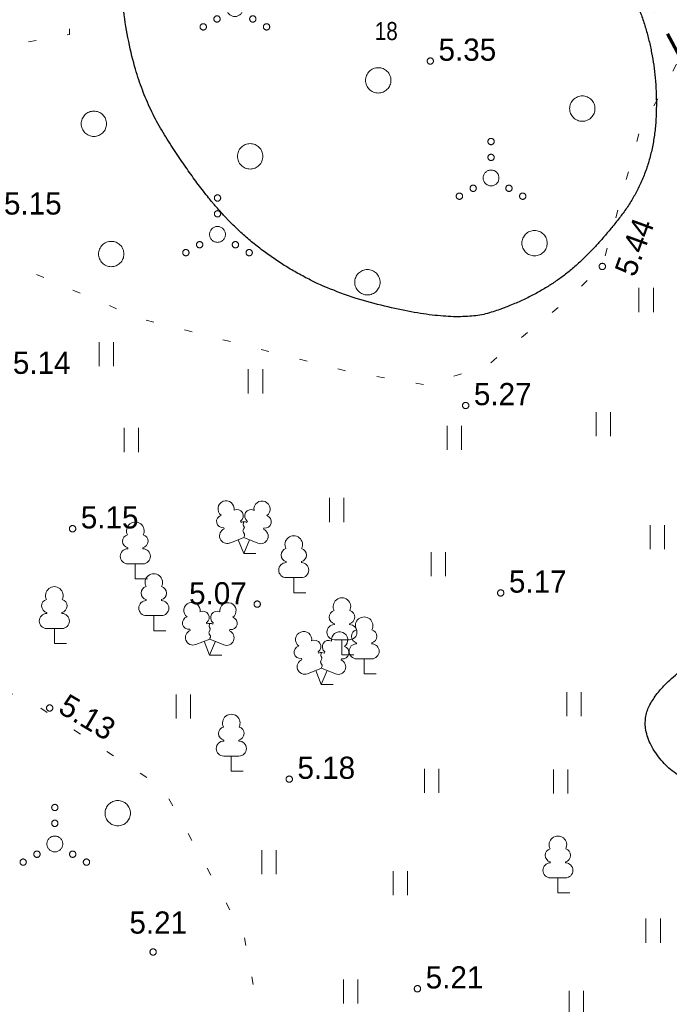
# Model space of a CAD drawing. Header units: metres. Extents: x 538891 to 1080079, y 6588829 to 13178720.
# Tile 247 of 256: x 540023 to 540044, y 6589086 to 6589118. Entities that reach past the tile are written whole.
import ezdxf

# ---------------------------------------------------------------- set-up
doc = ezdxf.new("R2010")
doc.units = ezdxf.units.M
doc.header["$LTSCALE"] = 0.4
doc.linetypes.add('KOLVIK', pattern=[3.125, 0.625, -2.5])
doc.linetypes.add('VW-02 Medium Dashed', pattern=[4, 2, -2])
for name, color, linetype in [('DENDRO', 7, 'Continuous'), ('GEO', 7, 'Continuous'), ('KINO_ASENDIPLAAN', 7, 'Continuous')]:
    doc.layers.add(name, color=color, linetype=linetype)
doc.styles.add('Arial Narrow', font='ARIALN.TTF')
doc.styles.add('HK Explorer Book', font='txt')

# ---------------------------------------------------------------- blocks, each defined once
blk = doc.blocks.new('LEHTP1')
at = {"color": 252, "linetype": 'Continuous', "lineweight": 9, "true_color": 0x888888}
for p, q in [((-0.48, 1.96), (-0.48, 1.9)), ((0.48, 1.96), (0.48, 1.9)), ((0.48, 0.95), (-0.48, 0.95)), ((0, 0), (0, 0.95)), ((0.76, 0), (0, 0))]:
    blk.add_line(p, q, dxfattribs=at)
for centre, radius, start, end in [((0, 3.04), 0.554, 332.5799, 207.4201), ((-0.38, 2.375), 0.425, 105.2441, 257.07903), ((0.38, 2.375), 0.425, 282.92097, 74.7559), ((-0.475, 1.425), 0.475, 90.00001, 270), ((0.475, 1.425), 0.475, 270, 89.99999)]:
    blk.add_arc(centre, radius, start, end, dxfattribs=at)
blk = doc.blocks.new('LEHTP2')
at = {"color": 252, "linetype": 'Continuous', "lineweight": 9, "true_color": 0x888888}
for p, q in [((-0.17, 1.98), (-0.2, 2.05)), ((0.2, 1.97), (0.23, 2.05)), ((-1.23, 1.56), (-1.26, 1.64)), ((1.25, 1.54), (1.28, 1.62)), ((-0.88, 0.67), (0.01, 1.02)), ((0, 0), (-0.35, 0.88)), ((0, 0), (0.36, 0.88)), ((0.01, 1.02), (0.89, 0.66)), ((0.76, 0), (0, 0))]:
    blk.add_line(p, q, dxfattribs=at)
at = {"color": 252, "linetype": 'Continuous', "lineweight": 9, "true_color": 0x888888, "flags": 128}
blk.add_lwpolyline([(0.01, 2.01), (-0.03, 1.86), (-0.03, 1.82), (-0.01, 1.76), (0.03, 1.69), (0.04, 1.65), (0.01, 1.58), (-0.04, 1.48), (-0.05, 1.43), (-0.04, 1.4), (-0.02, 1.34), (0.05, 1.22), (0.06, 1.18), (0.05, 1.14), (0.02, 1.07), (0.01, 1.02)], dxfattribs=at)
at = {"color": 252, "linetype": 'Continuous', "lineweight": 9, "true_color": 0x888888}
for centre, radius, start, end in [((-1.114, 2.828), 0.512, 111.50269, 232.51731), ((-1.114, 2.828), 0.512, 350.48556, 111.50017), ((1.158, 2.811), 0.512, 67.6168, 188.63142), ((1.158, 2.811), 0.512, 306.59966, 67.61428), ((-0.429, 2.384), 0.403, 305.13446, 116.70496), ((0.465, 2.377), 0.403, 62.41201, 233.98252), ((-1.312, 2.036), 0.403, 106.29791, 277.86841), ((0.008, 1.535), 0.475, 66.76552, 111.50149), ((1.344, 2.015), 0.403, 261.24856, 72.81907), ((-1.053, 1.117), 0.475, 111.50143, 291.50036), ((1.07, 1.101), 0.475, 247.61661, 67.61554)]:
    blk.add_arc(centre, radius, start, end, dxfattribs=at)
blk = doc.blocks.new('VQSA')
at = {"color": 7, "linetype": 'Continuous', "lineweight": 9, "flags": 128}
for points in [[(0.2, 2.3), (0.199, 2.28), (0.196, 2.261), (0.191, 2.242), (0.185, 2.223), (0.176, 2.206), (0.166, 2.189), (0.155, 2.173), (0.141, 2.159), (0.127, 2.145), (0.111, 2.134), (0.094, 2.124), (0.077, 2.115), (0.058, 2.109), (0.039, 2.104), (0.02, 2.101), (0, 2.1), (-0.02, 2.101), (-0.039, 2.104), (-0.058, 2.109), (-0.077, 2.115), (-0.094, 2.124), (-0.111, 2.134), (-0.127, 2.145), (-0.141, 2.159), (-0.155, 2.173), (-0.166, 2.189), (-0.176, 2.206), (-0.185, 2.223), (-0.191, 2.242), (-0.196, 2.261), (-0.199, 2.28), (-0.2, 2.3), (-0.199, 2.32), (-0.196, 2.339), (-0.191, 2.358), (-0.185, 2.377), (-0.176, 2.394), (-0.166, 2.411), (-0.155, 2.427), (-0.141, 2.441), (-0.127, 2.455), (-0.111, 2.466), (-0.094, 2.476), (-0.077, 2.485), (-0.058, 2.491), (-0.039, 2.496), (-0.02, 2.499), (0, 2.5), (0.02, 2.499), (0.039, 2.496), (0.058, 2.491), (0.077, 2.485), (0.094, 2.476), (0.111, 2.466), (0.127, 2.455), (0.141, 2.441), (0.155, 2.427), (0.166, 2.411), (0.176, 2.394), (0.185, 2.377), (0.191, 2.358), (0.196, 2.339), (0.199, 2.32)], [(0.2, 1.3), (0.199, 1.28), (0.196, 1.261), (0.191, 1.242), (0.185, 1.223), (0.176, 1.206), (0.166, 1.189), (0.155, 1.173), (0.141, 1.159), (0.127, 1.145), (0.111, 1.134), (0.094, 1.124), (0.077, 1.115), (0.058, 1.109), (0.039, 1.104), (0.02, 1.101), (0, 1.1), (-0.02, 1.101), (-0.039, 1.104), (-0.058, 1.109), (-0.077, 1.115), (-0.094, 1.124), (-0.111, 1.134), (-0.127, 1.145), (-0.141, 1.159), (-0.155, 1.173), (-0.166, 1.189), (-0.176, 1.206), (-0.185, 1.223), (-0.191, 1.242), (-0.196, 1.261), (-0.199, 1.28), (-0.2, 1.3), (-0.199, 1.32), (-0.196, 1.339), (-0.191, 1.358), (-0.185, 1.377), (-0.176, 1.394), (-0.166, 1.411), (-0.155, 1.427), (-0.141, 1.441), (-0.127, 1.455), (-0.111, 1.466), (-0.094, 1.476), (-0.077, 1.485), (-0.058, 1.491), (-0.039, 1.496), (-0.02, 1.499), (0, 1.5), (0.02, 1.499), (0.039, 1.496), (0.058, 1.491), (0.077, 1.485), (0.094, 1.476), (0.111, 1.466), (0.127, 1.455), (0.141, 1.441), (0.155, 1.427), (0.166, 1.411), (0.176, 1.394), (0.185, 1.377), (0.191, 1.358), (0.196, 1.339), (0.199, 1.32)], [(0.5, 0), (0.498, -0.049), (0.49, -0.098), (0.478, -0.145), (0.462, -0.191), (0.441, -0.236), (0.416, -0.278), (0.387, -0.317), (0.354, -0.354), (0.317, -0.387), (0.278, -0.416), (0.236, -0.441), (0.191, -0.462), (0.145, -0.478), (0.098, -0.49), (0.049, -0.498), (0, -0.5), (-0.049, -0.498), (-0.098, -0.49), (-0.145, -0.478), (-0.191, -0.462), (-0.236, -0.441), (-0.278, -0.416), (-0.317, -0.387), (-0.354, -0.354), (-0.387, -0.317), (-0.416, -0.278), (-0.441, -0.236), (-0.462, -0.191), (-0.478, -0.145), (-0.49, -0.098), (-0.498, -0.049), (-0.5, 0), (-0.498, 0.049), (-0.49, 0.098), (-0.478, 0.145), (-0.462, 0.191), (-0.441, 0.236), (-0.416, 0.278), (-0.387, 0.317), (-0.354, 0.354), (-0.317, 0.387), (-0.278, 0.416), (-0.236, 0.441), (-0.191, 0.462), (-0.145, 0.478), (-0.098, 0.49), (-0.049, 0.498), (0, 0.5), (0.049, 0.498), (0.098, 0.49), (0.145, 0.478), (0.191, 0.462), (0.236, 0.441), (0.278, 0.416), (0.317, 0.387), (0.354, 0.354), (0.387, 0.317), (0.416, 0.278), (0.441, 0.236), (0.462, 0.191), (0.478, 0.145), (0.49, 0.098), (0.498, 0.049)], [(-0.93, -0.65), (-0.931, -0.67), (-0.934, -0.689), (-0.939, -0.708), (-0.945, -0.727), (-0.954, -0.744), (-0.964, -0.761), (-0.975, -0.777), (-0.989, -0.791), (-1.003, -0.805), (-1.019, -0.816), (-1.036, -0.826), (-1.053, -0.835), (-1.072, -0.841), (-1.091, -0.846), (-1.11, -0.849), (-1.13, -0.85), (-1.15, -0.849), (-1.169, -0.846), (-1.188, -0.841), (-1.207, -0.835), (-1.224, -0.826), (-1.241, -0.816), (-1.257, -0.805), (-1.271, -0.791), (-1.285, -0.777), (-1.296, -0.761), (-1.306, -0.744), (-1.315, -0.727), (-1.321, -0.708), (-1.326, -0.689), (-1.329, -0.67), (-1.33, -0.65), (-1.329, -0.63), (-1.326, -0.611), (-1.321, -0.592), (-1.315, -0.573), (-1.306, -0.556), (-1.296, -0.539), (-1.285, -0.523), (-1.271, -0.509), (-1.257, -0.495), (-1.241, -0.484), (-1.224, -0.474), (-1.207, -0.465), (-1.188, -0.459), (-1.169, -0.454), (-1.15, -0.451), (-1.13, -0.45), (-1.11, -0.451), (-1.091, -0.454), (-1.072, -0.459), (-1.053, -0.465), (-1.036, -0.474), (-1.019, -0.484), (-1.003, -0.495), (-0.989, -0.509), (-0.975, -0.523), (-0.964, -0.539), (-0.954, -0.556), (-0.945, -0.573), (-0.939, -0.592), (-0.934, -0.611), (-0.931, -0.63)], [(1.33, -0.65), (1.329, -0.67), (1.326, -0.689), (1.321, -0.708), (1.315, -0.727), (1.306, -0.744), (1.296, -0.761), (1.285, -0.777), (1.271, -0.791), (1.257, -0.805), (1.241, -0.816), (1.224, -0.826), (1.207, -0.835), (1.188, -0.841), (1.169, -0.846), (1.15, -0.849), (1.13, -0.85), (1.11, -0.849), (1.091, -0.846), (1.072, -0.841), (1.053, -0.835), (1.036, -0.826), (1.019, -0.816), (1.003, -0.805), (0.989, -0.791), (0.975, -0.777), (0.964, -0.761), (0.954, -0.744), (0.945, -0.727), (0.939, -0.708), (0.934, -0.689), (0.931, -0.67), (0.93, -0.65), (0.931, -0.63), (0.934, -0.611), (0.939, -0.592), (0.945, -0.573), (0.954, -0.556), (0.964, -0.539), (0.975, -0.523), (0.989, -0.509), (1.003, -0.495), (1.019, -0.484), (1.036, -0.474), (1.053, -0.465), (1.072, -0.459), (1.091, -0.454), (1.11, -0.451), (1.13, -0.45), (1.15, -0.451), (1.169, -0.454), (1.188, -0.459), (1.207, -0.465), (1.224, -0.474), (1.241, -0.484), (1.257, -0.495), (1.271, -0.509), (1.285, -0.523), (1.296, -0.539), (1.306, -0.556), (1.315, -0.573), (1.321, -0.592), (1.326, -0.611), (1.329, -0.63)], [(-1.8, -1.15), (-1.801, -1.17), (-1.804, -1.189), (-1.809, -1.208), (-1.815, -1.227), (-1.824, -1.244), (-1.834, -1.261), (-1.845, -1.277), (-1.859, -1.291), (-1.873, -1.305), (-1.889, -1.316), (-1.906, -1.326), (-1.923, -1.335), (-1.942, -1.341), (-1.961, -1.346), (-1.98, -1.349), (-2, -1.35), (-2.02, -1.349), (-2.039, -1.346), (-2.058, -1.341), (-2.077, -1.335), (-2.094, -1.326), (-2.111, -1.316), (-2.127, -1.305), (-2.141, -1.291), (-2.155, -1.277), (-2.166, -1.261), (-2.176, -1.244), (-2.185, -1.227), (-2.191, -1.208), (-2.196, -1.189), (-2.199, -1.17), (-2.2, -1.15), (-2.199, -1.13), (-2.196, -1.111), (-2.191, -1.092), (-2.185, -1.073), (-2.176, -1.056), (-2.166, -1.039), (-2.155, -1.023), (-2.141, -1.009), (-2.127, -0.995), (-2.111, -0.984), (-2.094, -0.974), (-2.077, -0.965), (-2.058, -0.959), (-2.039, -0.954), (-2.02, -0.951), (-2, -0.95), (-1.98, -0.951), (-1.961, -0.954), (-1.942, -0.959), (-1.923, -0.965), (-1.906, -0.974), (-1.889, -0.984), (-1.873, -0.995), (-1.859, -1.009), (-1.845, -1.023), (-1.834, -1.039), (-1.824, -1.056), (-1.815, -1.073), (-1.809, -1.092), (-1.804, -1.111), (-1.801, -1.13)], [(2.2, -1.15), (2.199, -1.17), (2.196, -1.189), (2.191, -1.208), (2.185, -1.227), (2.176, -1.244), (2.166, -1.261), (2.155, -1.277), (2.141, -1.291), (2.127, -1.305), (2.111, -1.316), (2.094, -1.326), (2.077, -1.335), (2.058, -1.341), (2.039, -1.346), (2.02, -1.349), (2, -1.35), (1.98, -1.349), (1.961, -1.346), (1.942, -1.341), (1.923, -1.335), (1.906, -1.326), (1.889, -1.316), (1.873, -1.305), (1.859, -1.291), (1.845, -1.277), (1.834, -1.261), (1.824, -1.244), (1.815, -1.227), (1.809, -1.208), (1.804, -1.189), (1.801, -1.17), (1.8, -1.15), (1.801, -1.13), (1.804, -1.111), (1.809, -1.092), (1.815, -1.073), (1.824, -1.056), (1.834, -1.039), (1.845, -1.023), (1.859, -1.009), (1.873, -0.995), (1.889, -0.984), (1.906, -0.974), (1.923, -0.965), (1.942, -0.959), (1.961, -0.954), (1.98, -0.951), (2, -0.95), (2.02, -0.951), (2.039, -0.954), (2.058, -0.959), (2.077, -0.965), (2.094, -0.974), (2.111, -0.984), (2.127, -0.995), (2.141, -1.009), (2.155, -1.023), (2.166, -1.039), (2.176, -1.056), (2.185, -1.073), (2.191, -1.092), (2.196, -1.111), (2.199, -1.13)]]:
    blk.add_lwpolyline(points, close=True, dxfattribs=at)
blk = doc.blocks.new('METS')
at = {"color": 7, "linetype": 'Continuous', "lineweight": 9, "flags": 128}
blk.add_lwpolyline([(0.8, 0), (0.796, -0.078), (0.785, -0.156), (0.766, -0.232), (0.739, -0.306), (0.706, -0.377), (0.665, -0.444), (0.618, -0.508), (0.566, -0.566), (0.508, -0.618), (0.444, -0.665), (0.377, -0.706), (0.306, -0.739), (0.232, -0.766), (0.156, -0.785), (0.078, -0.796), (0, -0.8), (-0.078, -0.796), (-0.156, -0.785), (-0.232, -0.766), (-0.306, -0.739), (-0.377, -0.706), (-0.444, -0.665), (-0.508, -0.618), (-0.566, -0.566), (-0.618, -0.508), (-0.665, -0.444), (-0.706, -0.377), (-0.739, -0.306), (-0.766, -0.232), (-0.785, -0.156), (-0.796, -0.078), (-0.8, 0), (-0.796, 0.078), (-0.785, 0.156), (-0.766, 0.232), (-0.739, 0.306), (-0.706, 0.377), (-0.665, 0.444), (-0.618, 0.508), (-0.566, 0.566), (-0.508, 0.618), (-0.444, 0.665), (-0.377, 0.706), (-0.306, 0.739), (-0.232, 0.766), (-0.156, 0.785), (-0.078, 0.796), (0, 0.8), (0.078, 0.796), (0.156, 0.785), (0.232, 0.766), (0.306, 0.739), (0.377, 0.706), (0.444, 0.665), (0.508, 0.618), (0.566, 0.566), (0.618, 0.508), (0.665, 0.444), (0.706, 0.377), (0.739, 0.306), (0.766, 0.232), (0.785, 0.156), (0.796, 0.078)], close=True, dxfattribs=at)
blk = doc.blocks.new('HEIN')
at = {"color": 7, "linetype": 'Continuous', "lineweight": 9}
for p, q in [((-0.455, 0.761), (-0.455, -0.761)), ((0.455, 0.761), (0.455, -0.761))]:
    blk.add_line(p, q, dxfattribs=at)

msp = doc.modelspace()

# ---------------------------------------------------------------- linework, layer by layer
at = {"layer": 'DENDRO', "color": 82, "linetype": 'Continuous', "lineweight": 25, "true_color": 0x33cc00}
msp.add_open_spline([(540029.8419, 6589111.1013), (540031.6874, 6589109.2846), (540036.832, 6589107.9243), (540039.2172, 6589108.6827), (540041.0936, 6589109.9988), (540043.1732, 6589112.6992), (540043.3163, 6589116.3378), (540042.0571, 6589119.5168), (540040.1929, 6589122.3455), (540038.4574, 6589124.2891), (540036.1803, 6589125.8365), (540033.0408, 6589126.7598), (540029.2155, 6589125.2554), (540026.1616, 6589121.2042), (540026.5715, 6589115.7077), (540028.9192, 6589112.0096), (540029.8419, 6589111.1013)], degree=2, dxfattribs=at)
at = {"layer": 'DENDRO', "color": 23, "linetype": 'Continuous', "lineweight": 30, "true_color": 0xcc7f66}
msp.add_open_spline([(540047.0232, 6589096.2993), (540046.8076, 6589097.1216), (540045.48, 6589097.8895), (540043.5674, 6589096.756), (540042.6501, 6589095.2963), (540043.7671, 6589093.5761), (540045.8195, 6589093.1495), (540047.1912, 6589094.3916), (540047.1309, 6589095.8881), (540047.0232, 6589096.2993)], degree=2, dxfattribs=at)
at = {"layer": 'GEO', "color": 252, "linetype": 'KOLVIK', "lineweight": 9, "true_color": 0x888888, "flags": 128}
msp.add_lwpolyline([(539984.522, 6589098.694), (539984.522, 6589098.694), (539974.019, 6589095.662), (539965.5961, 6589090.666), (539959.519, 6589090.074), (539955.696, 6589087.9885), (539953.2771, 6589084.6403), (539951, 6589079.322), (539950.548, 6589074.951), (539949.935, 6589072.291), (539946.251, 6589064.829), (539952.921, 6589063.209), (539953.483, 6589060.726), (539958.74, 6589061.697), (539964.462, 6589059.766), (539967.095, 6589063.496), (539972.225, 6589062.963), (539974.542, 6589067.132), (539976.989, 6589067.171), (539979.337, 6589064.15), (539982.325, 6589061.479), (539985.496, 6589063.603), (539989.064, 6589061.941), (539994.114, 6589061.742), (539998.8914, 6589062.921), (539996.9688, 6589064.6602), (539994.9774, 6589066.7981), (539995.9095, 6589068.809), (539998.1976, 6589068.7878), (540000.1466, 6589067.3273), (540001.0955, 6589065.5992), (540001.3204, 6589065.9502), (540003.042, 6589067.4517), (540006.1286, 6589068.259), (540008.1311, 6589070.9266), (540009.0658, 6589076.2689), (540008.7516, 6589080.1858), (540010.6546, 6589081.1365), (540014.8016, 6589080.6013), (540019.8862, 6589078.4625), (540021.0387, 6589076.4656), (540021.7834, 6589073.2001), (540023.7278, 6589069.2318), (540026.4996, 6589069.5625), (540027.9889, 6589072.1254), (540031.549, 6589073.924), (540035.3838, 6589073.5278), (540038.279, 6589076.164), (540037.7884, 6589081.1445), (540034.217, 6589083.919), (540030.958, 6589084.796), (540030.2224, 6589088.6472), (540027.6748, 6589093.2835), (540023.1897, 6589096.2129), (540017.6836, 6589096.9783), (540012.8567, 6589097.8552), (540007.079, 6589101.1435), (540004.5193, 6589105.9663), (540004.3231, 6589108.5059), (540005.5634, 6589112.9149), (540006.342, 6589114.5863), (540009.5145, 6589115.0761), (540012.1968, 6589114.8456), (540016.0615, 6589113.9523), (540022.1469, 6589110.7249), (540023.5024, 6589109.5722), (540026.9448, 6589108.1043), (540033.5494, 6589106.4329), (540035.9144, 6589106.0295), (540037.8467, 6589106.577), (540040.1689, 6589108.4702), (540041.545, 6589109.755), (540042.7, 6589113.946), (540044.1489, 6589116.6096), (540043.613, 6589118.267), (540041.105, 6589118.842), (540039.426, 6589123.077), (540034.705, 6589127.7), (540032.126, 6589127.1745), (540030.421, 6589124.696), (540025.961, 6589122.434), (540024.699, 6589120.731), (540024.712, 6589117.073), (540021.355, 6589116.474), (540019.893, 6589119.289), (540019.0711, 6589122.7333), (540016.1456, 6589125.2342), (540013.241, 6589124.804), (540015.386, 6589118.02), (540009.028, 6589116.127), (540008.111, 6589119.565), (540005.86, 6589121.732), (540007.9085, 6589124.5897), (540011.006, 6589125.976), (540012.231, 6589129.538), (540008.645, 6589130.842), (540008.584, 6589132.991), (540011.794, 6589134.431), (540010.649, 6589136.878), (540005.925, 6589136.641), (540003.432, 6589136.188), (540003.125, 6589138.021), (540010.477, 6589142.435), (540010.251, 6589147.979), (540009.136, 6589153.282), (540003.726, 6589153.959), (540000.5023, 6589152.8736), (539998.96, 6589149.876), (539995.335, 6589147.182), (539992.51, 6589144.958), (539991.652, 6589139.454), (539991.1181, 6589136.8511), (539989.8197, 6589135.0237), (539985.7047, 6589132.5568), (539982.307, 6589131.375), (539980.155, 6589127.92), (539983.143, 6589124.484), (539984.173, 6589119.859), (539986.619, 6589115.809), (539987.8582, 6589114.0962), (539988.05, 6589106.876), (539984.9363, 6589104.6475), (539984.705, 6589103.186), (539984.9795, 6589100.9925), (539984.522, 6589098.694)], close=True, dxfattribs=at)
at = {"layer": 'GEO', "color": 8, "linetype": 'Continuous', "lineweight": 9, "true_color": 0x7d7d7d, "flags": 128}
for points in [[(540036.211, 6589116.238), (540036.2105, 6589116.2282), (540036.2091, 6589116.2185), (540036.2067, 6589116.209), (540036.2034, 6589116.1997), (540036.1992, 6589116.1909), (540036.1941, 6589116.1824), (540036.1883, 6589116.1746), (540036.1817, 6589116.1673), (540036.1744, 6589116.1607), (540036.1666, 6589116.1549), (540036.1581, 6589116.1498), (540036.1493, 6589116.1456), (540036.14, 6589116.1423), (540036.1305, 6589116.1399), (540036.1208, 6589116.1385), (540036.111, 6589116.138), (540036.1012, 6589116.1385), (540036.0915, 6589116.1399), (540036.082, 6589116.1423), (540036.0727, 6589116.1456), (540036.0639, 6589116.1498), (540036.0554, 6589116.1549), (540036.0476, 6589116.1607), (540036.0403, 6589116.1673), (540036.0337, 6589116.1746), (540036.0279, 6589116.1824), (540036.0228, 6589116.1909), (540036.0186, 6589116.1997), (540036.0153, 6589116.209), (540036.0129, 6589116.2185), (540036.0115, 6589116.2282), (540036.011, 6589116.238), (540036.0115, 6589116.2478), (540036.0129, 6589116.2575), (540036.0153, 6589116.267), (540036.0186, 6589116.2763), (540036.0228, 6589116.2851), (540036.0279, 6589116.2936), (540036.0337, 6589116.3014), (540036.0403, 6589116.3087), (540036.0476, 6589116.3153), (540036.0554, 6589116.3211), (540036.0639, 6589116.3262), (540036.0727, 6589116.3304), (540036.082, 6589116.3337), (540036.0915, 6589116.3361), (540036.1012, 6589116.3375), (540036.111, 6589116.338), (540036.1208, 6589116.3375), (540036.1305, 6589116.3361), (540036.14, 6589116.3337), (540036.1493, 6589116.3304), (540036.1581, 6589116.3262), (540036.1666, 6589116.3211), (540036.1744, 6589116.3153), (540036.1817, 6589116.3087), (540036.1883, 6589116.3014), (540036.1941, 6589116.2936), (540036.1992, 6589116.2851), (540036.2034, 6589116.2763), (540036.2067, 6589116.267), (540036.2091, 6589116.2575), (540036.2105, 6589116.2478)], [(540041.645, 6589109.755), (540041.6445, 6589109.7452), (540041.6431, 6589109.7355), (540041.6407, 6589109.726), (540041.6374, 6589109.7167), (540041.6332, 6589109.7079), (540041.6281, 6589109.6994), (540041.6223, 6589109.6916), (540041.6157, 6589109.6843), (540041.6084, 6589109.6777), (540041.6006, 6589109.6719), (540041.5921, 6589109.6668), (540041.5833, 6589109.6626), (540041.574, 6589109.6593), (540041.5645, 6589109.6569), (540041.5548, 6589109.6555), (540041.545, 6589109.655), (540041.5352, 6589109.6555), (540041.5255, 6589109.6569), (540041.516, 6589109.6593), (540041.5067, 6589109.6626), (540041.4979, 6589109.6668), (540041.4894, 6589109.6719), (540041.4816, 6589109.6777), (540041.4743, 6589109.6843), (540041.4677, 6589109.6916), (540041.4619, 6589109.6994), (540041.4568, 6589109.7079), (540041.4526, 6589109.7167), (540041.4493, 6589109.726), (540041.4469, 6589109.7355), (540041.4455, 6589109.7452), (540041.445, 6589109.755), (540041.4455, 6589109.7648), (540041.4469, 6589109.7745), (540041.4493, 6589109.784), (540041.4526, 6589109.7933), (540041.4568, 6589109.8021), (540041.4619, 6589109.8106), (540041.4677, 6589109.8184), (540041.4743, 6589109.8257), (540041.4816, 6589109.8323), (540041.4894, 6589109.8381), (540041.4979, 6589109.8432), (540041.5067, 6589109.8474), (540041.516, 6589109.8507), (540041.5255, 6589109.8531), (540041.5352, 6589109.8545), (540041.545, 6589109.855), (540041.5548, 6589109.8545), (540041.5645, 6589109.8531), (540041.574, 6589109.8507), (540041.5833, 6589109.8474), (540041.5921, 6589109.8432), (540041.6006, 6589109.8381), (540041.6084, 6589109.8323), (540041.6157, 6589109.8257), (540041.6223, 6589109.8184), (540041.6281, 6589109.8106), (540041.6332, 6589109.8021), (540041.6374, 6589109.7933), (540041.6407, 6589109.784), (540041.6431, 6589109.7745), (540041.6445, 6589109.7648)], [(540037.328, 6589105.366), (540037.3275, 6589105.3562), (540037.3261, 6589105.3465), (540037.3237, 6589105.337), (540037.3204, 6589105.3277), (540037.3162, 6589105.3189), (540037.3111, 6589105.3104), (540037.3053, 6589105.3026), (540037.2987, 6589105.2953), (540037.2914, 6589105.2887), (540037.2836, 6589105.2829), (540037.2751, 6589105.2778), (540037.2663, 6589105.2736), (540037.257, 6589105.2703), (540037.2475, 6589105.2679), (540037.2378, 6589105.2665), (540037.228, 6589105.266), (540037.2182, 6589105.2665), (540037.2085, 6589105.2679), (540037.199, 6589105.2703), (540037.1897, 6589105.2736), (540037.1809, 6589105.2778), (540037.1724, 6589105.2829), (540037.1646, 6589105.2887), (540037.1573, 6589105.2953), (540037.1507, 6589105.3026), (540037.1449, 6589105.3104), (540037.1398, 6589105.3189), (540037.1356, 6589105.3277), (540037.1323, 6589105.337), (540037.1299, 6589105.3465), (540037.1285, 6589105.3562), (540037.128, 6589105.366), (540037.1285, 6589105.3758), (540037.1299, 6589105.3855), (540037.1323, 6589105.395), (540037.1356, 6589105.4043), (540037.1398, 6589105.4131), (540037.1449, 6589105.4216), (540037.1507, 6589105.4294), (540037.1573, 6589105.4367), (540037.1646, 6589105.4433), (540037.1724, 6589105.4491), (540037.1809, 6589105.4542), (540037.1897, 6589105.4584), (540037.199, 6589105.4617), (540037.2085, 6589105.4641), (540037.2182, 6589105.4655), (540037.228, 6589105.466), (540037.2378, 6589105.4655), (540037.2475, 6589105.4641), (540037.257, 6589105.4617), (540037.2663, 6589105.4584), (540037.2751, 6589105.4542), (540037.2836, 6589105.4491), (540037.2914, 6589105.4433), (540037.2987, 6589105.4367), (540037.3053, 6589105.4294), (540037.3111, 6589105.4216), (540037.3162, 6589105.4131), (540037.3204, 6589105.4043), (540037.3237, 6589105.395), (540037.3261, 6589105.3855), (540037.3275, 6589105.3758)], [(540024.911, 6589101.476), (540024.9105, 6589101.4662), (540024.9091, 6589101.4565), (540024.9067, 6589101.447), (540024.9034, 6589101.4377), (540024.8992, 6589101.4289), (540024.8941, 6589101.4204), (540024.8883, 6589101.4126), (540024.8817, 6589101.4053), (540024.8744, 6589101.3987), (540024.8666, 6589101.3929), (540024.8581, 6589101.3878), (540024.8493, 6589101.3836), (540024.84, 6589101.3803), (540024.8305, 6589101.3779), (540024.8208, 6589101.3765), (540024.811, 6589101.376), (540024.8012, 6589101.3765), (540024.7915, 6589101.3779), (540024.782, 6589101.3803), (540024.7727, 6589101.3836), (540024.7639, 6589101.3878), (540024.7554, 6589101.3929), (540024.7476, 6589101.3987), (540024.7403, 6589101.4053), (540024.7337, 6589101.4126), (540024.7279, 6589101.4204), (540024.7228, 6589101.4289), (540024.7186, 6589101.4377), (540024.7153, 6589101.447), (540024.7129, 6589101.4565), (540024.7115, 6589101.4662), (540024.711, 6589101.476), (540024.7115, 6589101.4858), (540024.7129, 6589101.4955), (540024.7153, 6589101.505), (540024.7186, 6589101.5143), (540024.7228, 6589101.5231), (540024.7279, 6589101.5316), (540024.7337, 6589101.5394), (540024.7403, 6589101.5467), (540024.7476, 6589101.5533), (540024.7554, 6589101.5591), (540024.7639, 6589101.5642), (540024.7727, 6589101.5684), (540024.782, 6589101.5717), (540024.7915, 6589101.5741), (540024.8012, 6589101.5755), (540024.811, 6589101.576), (540024.8208, 6589101.5755), (540024.8305, 6589101.5741), (540024.84, 6589101.5717), (540024.8493, 6589101.5684), (540024.8581, 6589101.5642), (540024.8666, 6589101.5591), (540024.8744, 6589101.5533), (540024.8817, 6589101.5467), (540024.8883, 6589101.5394), (540024.8941, 6589101.5316), (540024.8992, 6589101.5231), (540024.9034, 6589101.5143), (540024.9067, 6589101.505), (540024.9091, 6589101.4955), (540024.9105, 6589101.4858)], [(540038.435, 6589099.45), (540038.4345, 6589099.4402), (540038.4331, 6589099.4305), (540038.4307, 6589099.421), (540038.4274, 6589099.4117), (540038.4232, 6589099.4029), (540038.4181, 6589099.3944), (540038.4123, 6589099.3866), (540038.4057, 6589099.3793), (540038.3984, 6589099.3727), (540038.3906, 6589099.3669), (540038.3821, 6589099.3618), (540038.3733, 6589099.3576), (540038.364, 6589099.3543), (540038.3545, 6589099.3519), (540038.3448, 6589099.3505), (540038.335, 6589099.35), (540038.3252, 6589099.3505), (540038.3155, 6589099.3519), (540038.306, 6589099.3543), (540038.2967, 6589099.3576), (540038.2879, 6589099.3618), (540038.2794, 6589099.3669), (540038.2716, 6589099.3727), (540038.2643, 6589099.3793), (540038.2577, 6589099.3866), (540038.2519, 6589099.3944), (540038.2468, 6589099.4029), (540038.2426, 6589099.4117), (540038.2393, 6589099.421), (540038.2369, 6589099.4305), (540038.2355, 6589099.4402), (540038.235, 6589099.45), (540038.2355, 6589099.4598), (540038.2369, 6589099.4695), (540038.2393, 6589099.479), (540038.2426, 6589099.4883), (540038.2468, 6589099.4971), (540038.2519, 6589099.5056), (540038.2577, 6589099.5134), (540038.2643, 6589099.5207), (540038.2716, 6589099.5273), (540038.2794, 6589099.5331), (540038.2879, 6589099.5382), (540038.2967, 6589099.5424), (540038.306, 6589099.5457), (540038.3155, 6589099.5481), (540038.3252, 6589099.5495), (540038.335, 6589099.55), (540038.3448, 6589099.5495), (540038.3545, 6589099.5481), (540038.364, 6589099.5457), (540038.3733, 6589099.5424), (540038.3821, 6589099.5382), (540038.3906, 6589099.5331), (540038.3984, 6589099.5273), (540038.4057, 6589099.5207), (540038.4123, 6589099.5134), (540038.4181, 6589099.5056), (540038.4232, 6589099.4971), (540038.4274, 6589099.4883), (540038.4307, 6589099.479), (540038.4331, 6589099.4695), (540038.4345, 6589099.4598)], [(540030.744, 6589099.097), (540030.7435, 6589099.0872), (540030.7421, 6589099.0775), (540030.7397, 6589099.068), (540030.7364, 6589099.0587), (540030.7322, 6589099.0499), (540030.7271, 6589099.0414), (540030.7213, 6589099.0336), (540030.7147, 6589099.0263), (540030.7074, 6589099.0197), (540030.6996, 6589099.0139), (540030.6911, 6589099.0088), (540030.6823, 6589099.0046), (540030.673, 6589099.0013), (540030.6635, 6589098.9989), (540030.6538, 6589098.9975), (540030.644, 6589098.997), (540030.6342, 6589098.9975), (540030.6245, 6589098.9989), (540030.615, 6589099.0013), (540030.6057, 6589099.0046), (540030.5969, 6589099.0088), (540030.5884, 6589099.0139), (540030.5806, 6589099.0197), (540030.5733, 6589099.0263), (540030.5667, 6589099.0336), (540030.5609, 6589099.0414), (540030.5558, 6589099.0499), (540030.5516, 6589099.0587), (540030.5483, 6589099.068), (540030.5459, 6589099.0775), (540030.5445, 6589099.0872), (540030.544, 6589099.097), (540030.5445, 6589099.1068), (540030.5459, 6589099.1165), (540030.5483, 6589099.126), (540030.5516, 6589099.1353), (540030.5558, 6589099.1441), (540030.5609, 6589099.1526), (540030.5667, 6589099.1604), (540030.5733, 6589099.1677), (540030.5806, 6589099.1743), (540030.5884, 6589099.1801), (540030.5969, 6589099.1852), (540030.6057, 6589099.1894), (540030.615, 6589099.1927), (540030.6245, 6589099.1951), (540030.6342, 6589099.1965), (540030.644, 6589099.197), (540030.6538, 6589099.1965), (540030.6635, 6589099.1951), (540030.673, 6589099.1927), (540030.6823, 6589099.1894), (540030.6911, 6589099.1852), (540030.6996, 6589099.1801), (540030.7074, 6589099.1743), (540030.7147, 6589099.1677), (540030.7213, 6589099.1604), (540030.7271, 6589099.1526), (540030.7322, 6589099.1441), (540030.7364, 6589099.1353), (540030.7397, 6589099.126), (540030.7421, 6589099.1165), (540030.7435, 6589099.1068)], [(540024.188, 6589095.819), (540024.1875, 6589095.8092), (540024.1861, 6589095.7995), (540024.1837, 6589095.79), (540024.1804, 6589095.7807), (540024.1762, 6589095.7719), (540024.1711, 6589095.7634), (540024.1653, 6589095.7556), (540024.1587, 6589095.7483), (540024.1514, 6589095.7417), (540024.1436, 6589095.7359), (540024.1351, 6589095.7308), (540024.1263, 6589095.7266), (540024.117, 6589095.7233), (540024.1075, 6589095.7209), (540024.0978, 6589095.7195), (540024.088, 6589095.719), (540024.0782, 6589095.7195), (540024.0685, 6589095.7209), (540024.059, 6589095.7233), (540024.0497, 6589095.7266), (540024.0409, 6589095.7308), (540024.0324, 6589095.7359), (540024.0246, 6589095.7417), (540024.0173, 6589095.7483), (540024.0107, 6589095.7556), (540024.0049, 6589095.7634), (540023.9998, 6589095.7719), (540023.9956, 6589095.7807), (540023.9923, 6589095.79), (540023.9899, 6589095.7995), (540023.9885, 6589095.8092), (540023.988, 6589095.819), (540023.9885, 6589095.8288), (540023.9899, 6589095.8385), (540023.9923, 6589095.848), (540023.9956, 6589095.8573), (540023.9998, 6589095.8661), (540024.0049, 6589095.8746), (540024.0107, 6589095.8824), (540024.0173, 6589095.8897), (540024.0246, 6589095.8963), (540024.0324, 6589095.9021), (540024.0409, 6589095.9072), (540024.0497, 6589095.9114), (540024.059, 6589095.9147), (540024.0685, 6589095.9171), (540024.0782, 6589095.9185), (540024.088, 6589095.919), (540024.0978, 6589095.9185), (540024.1075, 6589095.9171), (540024.117, 6589095.9147), (540024.1263, 6589095.9114), (540024.1351, 6589095.9072), (540024.1436, 6589095.9021), (540024.1514, 6589095.8963), (540024.1587, 6589095.8897), (540024.1653, 6589095.8824), (540024.1711, 6589095.8746), (540024.1762, 6589095.8661), (540024.1804, 6589095.8573), (540024.1837, 6589095.848), (540024.1861, 6589095.8385), (540024.1875, 6589095.8288)], [(540031.755, 6589093.572), (540031.7545, 6589093.5622), (540031.7531, 6589093.5525), (540031.7507, 6589093.543), (540031.7474, 6589093.5337), (540031.7432, 6589093.5249), (540031.7381, 6589093.5164), (540031.7323, 6589093.5086), (540031.7257, 6589093.5013), (540031.7184, 6589093.4947), (540031.7106, 6589093.4889), (540031.7021, 6589093.4838), (540031.6933, 6589093.4796), (540031.684, 6589093.4763), (540031.6745, 6589093.4739), (540031.6648, 6589093.4725), (540031.655, 6589093.472), (540031.6452, 6589093.4725), (540031.6355, 6589093.4739), (540031.626, 6589093.4763), (540031.6167, 6589093.4796), (540031.6079, 6589093.4838), (540031.5994, 6589093.4889), (540031.5916, 6589093.4947), (540031.5843, 6589093.5013), (540031.5777, 6589093.5086), (540031.5719, 6589093.5164), (540031.5668, 6589093.5249), (540031.5626, 6589093.5337), (540031.5593, 6589093.543), (540031.5569, 6589093.5525), (540031.5555, 6589093.5622), (540031.555, 6589093.572), (540031.5555, 6589093.5818), (540031.5569, 6589093.5915), (540031.5593, 6589093.601), (540031.5626, 6589093.6103), (540031.5668, 6589093.6191), (540031.5719, 6589093.6276), (540031.5777, 6589093.6354), (540031.5843, 6589093.6427), (540031.5916, 6589093.6493), (540031.5994, 6589093.6551), (540031.6079, 6589093.6602), (540031.6167, 6589093.6644), (540031.626, 6589093.6677), (540031.6355, 6589093.6701), (540031.6452, 6589093.6715), (540031.655, 6589093.672), (540031.6648, 6589093.6715), (540031.6745, 6589093.6701), (540031.684, 6589093.6677), (540031.6933, 6589093.6644), (540031.7021, 6589093.6602), (540031.7106, 6589093.6551), (540031.7184, 6589093.6493), (540031.7257, 6589093.6427), (540031.7323, 6589093.6354), (540031.7381, 6589093.6276), (540031.7432, 6589093.6191), (540031.7474, 6589093.6103), (540031.7507, 6589093.601), (540031.7531, 6589093.5915), (540031.7545, 6589093.5818)], [(540027.455, 6589088.117), (540027.4545, 6589088.1072), (540027.4531, 6589088.0975), (540027.4507, 6589088.088), (540027.4474, 6589088.0787), (540027.4432, 6589088.0699), (540027.4381, 6589088.0614), (540027.4323, 6589088.0536), (540027.4257, 6589088.0463), (540027.4184, 6589088.0397), (540027.4106, 6589088.0339), (540027.4021, 6589088.0288), (540027.3933, 6589088.0246), (540027.384, 6589088.0213), (540027.3745, 6589088.0189), (540027.3648, 6589088.0175), (540027.355, 6589088.017), (540027.3452, 6589088.0175), (540027.3355, 6589088.0189), (540027.326, 6589088.0213), (540027.3167, 6589088.0246), (540027.3079, 6589088.0288), (540027.2994, 6589088.0339), (540027.2916, 6589088.0397), (540027.2843, 6589088.0463), (540027.2777, 6589088.0536), (540027.2719, 6589088.0614), (540027.2668, 6589088.0699), (540027.2626, 6589088.0787), (540027.2593, 6589088.088), (540027.2569, 6589088.0975), (540027.2555, 6589088.1072), (540027.255, 6589088.117), (540027.2555, 6589088.1268), (540027.2569, 6589088.1365), (540027.2593, 6589088.146), (540027.2626, 6589088.1553), (540027.2668, 6589088.1641), (540027.2719, 6589088.1726), (540027.2777, 6589088.1804), (540027.2843, 6589088.1877), (540027.2916, 6589088.1943), (540027.2994, 6589088.2001), (540027.3079, 6589088.2052), (540027.3167, 6589088.2094), (540027.326, 6589088.2127), (540027.3355, 6589088.2151), (540027.3452, 6589088.2165), (540027.355, 6589088.217), (540027.3648, 6589088.2165), (540027.3745, 6589088.2151), (540027.384, 6589088.2127), (540027.3933, 6589088.2094), (540027.4021, 6589088.2052), (540027.4106, 6589088.2001), (540027.4184, 6589088.1943), (540027.4257, 6589088.1877), (540027.4323, 6589088.1804), (540027.4381, 6589088.1726), (540027.4432, 6589088.1641), (540027.4474, 6589088.1553), (540027.4507, 6589088.146), (540027.4531, 6589088.1365), (540027.4545, 6589088.1268)], [(540035.805, 6589086.956), (540035.8045, 6589086.9462), (540035.8031, 6589086.9365), (540035.8007, 6589086.927), (540035.7974, 6589086.9177), (540035.7932, 6589086.9089), (540035.7881, 6589086.9004), (540035.7823, 6589086.8926), (540035.7757, 6589086.8853), (540035.7684, 6589086.8787), (540035.7606, 6589086.8729), (540035.7521, 6589086.8678), (540035.7433, 6589086.8636), (540035.734, 6589086.8603), (540035.7245, 6589086.8579), (540035.7148, 6589086.8565), (540035.705, 6589086.856), (540035.6952, 6589086.8565), (540035.6855, 6589086.8579), (540035.676, 6589086.8603), (540035.6667, 6589086.8636), (540035.6579, 6589086.8678), (540035.6494, 6589086.8729), (540035.6416, 6589086.8787), (540035.6343, 6589086.8853), (540035.6277, 6589086.8926), (540035.6219, 6589086.9004), (540035.6168, 6589086.9089), (540035.6126, 6589086.9177), (540035.6093, 6589086.927), (540035.6069, 6589086.9365), (540035.6055, 6589086.9462), (540035.605, 6589086.956), (540035.6055, 6589086.9658), (540035.6069, 6589086.9755), (540035.6093, 6589086.985), (540035.6126, 6589086.9943), (540035.6168, 6589087.0031), (540035.6219, 6589087.0116), (540035.6277, 6589087.0194), (540035.6343, 6589087.0267), (540035.6416, 6589087.0333), (540035.6494, 6589087.0391), (540035.6579, 6589087.0442), (540035.6667, 6589087.0484), (540035.676, 6589087.0517), (540035.6855, 6589087.0541), (540035.6952, 6589087.0555), (540035.705, 6589087.056), (540035.7148, 6589087.0555), (540035.7245, 6589087.0541), (540035.734, 6589087.0517), (540035.7433, 6589087.0484), (540035.7521, 6589087.0442), (540035.7606, 6589087.0391), (540035.7684, 6589087.0333), (540035.7757, 6589087.0267), (540035.7823, 6589087.0194), (540035.7881, 6589087.0116), (540035.7932, 6589087.0031), (540035.7974, 6589086.9943), (540035.8007, 6589086.985), (540035.8031, 6589086.9755), (540035.8045, 6589086.9658)]]:
    msp.add_lwpolyline(points, close=True, dxfattribs=at)
at = {"layer": 'KINO_ASENDIPLAAN', "color": 140, "linetype": 'VW-02 Medium Dashed', "lineweight": 70, "true_color": 0x00bfff, "flags": 128}
msp.add_lwpolyline([(539941.0048, 6589300.3454), (539940.5217, 6589296.9546), (539974.3604, 6589288.4827), (539975.01, 6589291.078), (540000.3128, 6589286.6251), (540002.9731, 6589249.9773), (539993.0762, 6589225.0232), (540063.9301, 6589088.0629), (540060.1052, 6589086.0133), (540027.1158, 6589148.1533), (539896.3148, 6589081.3922), (539881.52, 6589108.74), (539807.2305, 6589245.4858), (539909.52, 6589298.37), (539917.166, 6589297.2556), (539927.194, 6589303.7472)], close=True, dxfattribs=at)

# ---------------------------------------------------------------- block references
at = {"layer": 'GEO', "color": 8, "true_color": 0x7d7d7d, "xscale": 0.5, "yscale": 0.5, "zscale": 0.5}
for name, p in [('VQSA', (540029.9388, 6589117.892)), ('METS', (540034.467, 6589115.6286)), ('METS', (540040.9131, 6589114.7379)), ('METS', (540025.4837, 6589114.2583)), ('METS', (540030.4211, 6589113.2306)), ('VQSA', (540038.0306, 6589112.5477)), ('VQSA', (540029.3902, 6589110.7662)), ('METS', (540039.4044, 6589110.4899)), ('METS', (540026.0323, 6589110.1473)), ('METS', (540034.1242, 6589109.2566)), ('HEIN', (540042.9291, 6589108.6961)), ('HEIN', (540025.8815, 6589106.9857)), ('HEIN', (540030.5892, 6589106.1305)), ('HEIN', (540041.5738, 6589104.7764)), ('HEIN', (540026.6661, 6589104.2775)), ('HEIN', (540036.8661, 6589104.3487)), ('HEIN', (540033.157, 6589102.0682)), ('LEHTP2', (540030.217, 6589100.69)), ('LEHTP1', (540026.793, 6589099.894)), ('HEIN', (540043.2857, 6589101.2129)), ('LEHTP1', (540031.798, 6589099.458)), ('HEIN', (540036.3669, 6589100.3577)), ('LEHTP1', (540027.377, 6589098.259)), ('LEHTP1', (540024.235, 6589097.851)), ('LEHTP2', (540029.141, 6589097.483)), ('LEHTP1', (540033.32, 6589097.499)), ('LEHTP1', (540034.021, 6589096.895)), ('LEHTP2', (540032.668, 6589096.564)), ('HEIN', (540028.3067, 6589095.8678)), ('HEIN', (540040.6466, 6589095.9391)), ('LEHTP1', (540029.825, 6589093.825)), ('HEIN', (540036.1528, 6589093.516)), ('HEIN', (540040.2268, 6589093.4954)), ('METS', (540026.2381, 6589092.498)), ('VQSA', (540024.2505, 6589091.5278)), ('LEHTP1', (540040.142, 6589089.981)), ('HEIN', (540031.0172, 6589090.9503)), ('HEIN', (540035.1624, 6589090.2883)), ('HEIN', (540043.1512, 6589088.7917)), ('HEIN', (540033.5932, 6589086.8674)), ('HEIN', (540040.726, 6589086.5111))]:
    msp.add_blockref(name, p, dxfattribs=at)

# ---------------------------------------------------------------- texts
at = {"layer": 'DENDRO', "color": 175, "true_color": 0x3b3bb3, "insert": (540034.3563, 6589117.4705), "char_height": 0.57083, "attachment_point": 1, "line_spacing_factor": 2.63829, "style": 'Arial Narrow'}
msp.add_mtext('18', dxfattribs=at)
at = {"layer": 'GEO', "color": 8, "true_color": 0x7d7d7d, "char_height": 0.7, "attachment_point": 7, "line_spacing_factor": 0.25, "style": 'HK Explorer Book'}
for s, insert in [(' 5.35', (540036.111, 6589116.238)), (' 5.15', (540022.384, 6589111.383)), (' 5.14', (540022.665, 6589106.355)), (' 5.27', (540037.228, 6589105.366)), (' 5.15', (540024.811, 6589101.476)), (' 5.17', (540038.335, 6589099.45)), (' 5.07', (540028.232, 6589099.0799)), (' 5.18', (540031.655, 6589093.572)), (' 5.21', (540026.3461, 6589088.6866)), (' 5.21', (540035.705, 6589086.956))]:
    msp.add_mtext(s, dxfattribs=dict(at, insert=insert))
for s, insert, rotation in [(' 5.44', (540042.4915, 6589109.1437), 69.92949), (' 5.13', (540024.088, 6589095.819), 329.43936)]:
    msp.add_mtext(s, dxfattribs=dict(at, insert=insert, rotation=rotation))

doc.saveas('drawing.dxf')
